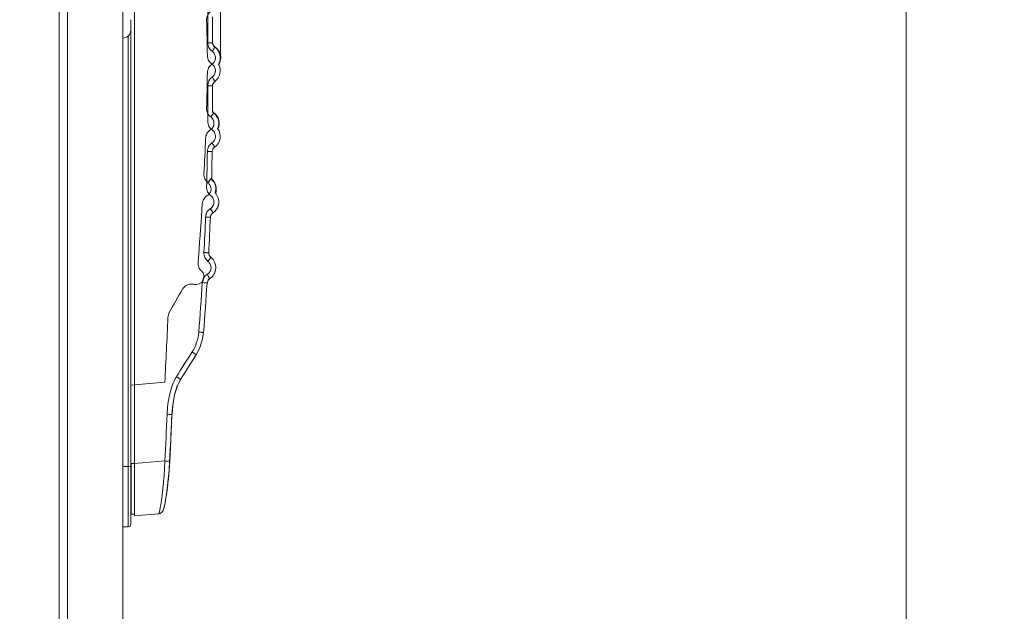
# Model space of a CAD drawing. Header units: centimetres. Extents: x -21 to 21, y -29.7 to 29.7.
# Tile 44 of 75: x 12.8 to 14.7, y -5.5 to -4.3. Entities that reach past the tile are written whole.
import ezdxf

# ---------------------------------------------------------------- set-up
doc = ezdxf.new("R2010")
doc.units = ezdxf.units.CM
doc.header["$MEASUREMENT"] = 0
doc.layers.add('06___PRT_ALL_SURFS', color=7, linetype='Continuous')

msp = doc.modelspace()

# ---------------------------------------------------------------- linework, layer by layer
at = {"layer": '06___PRT_ALL_SURFS', "color": 8, "lineweight": 5}
msp.add_open_spline([(-21.0058, -29.70447), (-21.0058, -29.70447), (20.9942, -29.70447), (20.9942, -29.70447), (20.9942, -29.70447), (20.9942, 29.69554), (20.9942, 29.69554), (20.9942, 29.69554), (-21.0058, 29.69554), (-21.0058, 29.69554), (-21.0058, 29.69554), (-21.0058, -29.70447), (-21.0058, -29.70447)], degree=3, knots=[0, 0, 0, 0, 0.25, 0.25, 0.25, 0.5, 0.5, 0.5, 0.75, 0.75, 0.75, 1, 1, 1, 1], dxfattribs=at)
at = {"layer": '06___PRT_ALL_SURFS', "color": 8, "lineweight": 0}
for points in [[(13.22114, -4.41291), (13.22114, -4.41291), (13.22114, 3.19533), (13.22114, 3.19533)], [(14.52641, -8.953), (14.52641, -8.953), (14.52641, 1.07184), (14.52641, 1.07184)]]:
    msp.add_open_spline(points, degree=3, dxfattribs=at)
at = {"layer": '06___PRT_ALL_SURFS', "lineweight": 5}
for points in [[(12.91424, -8.43074), (12.91424, -8.43074), (12.91424, 0.54957), (12.91424, 0.54957)], [(12.92993, 0.53529), (12.92993, 0.53529), (12.92993, -8.41645), (12.92993, -8.41645)], [(13.03551, -0.75425), (13.03551, -0.75425), (13.03551, -7.12692), (13.03551, -7.12692)], [(13.05788, -5.29126), (13.05788, -5.29126), (13.05788, -3.81953), (13.05788, -3.81953)], [(13.05051, -5.30721), (13.05051, -5.30721), (13.05051, -4.34568), (13.05051, -4.34568)], [(13.1963, -4.41443), (13.19593, -4.39186), (13.19542, -4.3693), (13.19477, -4.34674)], [(13.20608, -4.38956), (13.20618, -4.37304), (13.20621, -4.35652), (13.20616, -4.34)], [(13.03551, -4.38066), (13.04379, -4.38066), (13.05051, -4.37395), (13.05051, -4.36566)], [(13.04551, -5.31221), (13.04551, -5.31221), (13.04551, -4.37615), (13.04551, -4.37615)], [(13.19695, -4.3895), (13.19695, -4.3895), (13.20608, -4.38956), (13.20608, -4.38956)], [(13.20608, -4.38956), (13.20606, -4.39283), (13.20763, -4.39589), (13.21029, -4.39778)], [(13.2061, -4.38956), (13.20626, -4.39271), (13.20791, -4.3956), (13.21054, -4.39734)], [(13.21742, -4.43074), (13.22392, -4.41956), (13.22083, -4.40527), (13.21029, -4.39778)], [(13.21788, -4.43145), (13.22508, -4.41997), (13.22183, -4.40485), (13.21054, -4.39734)], [(13.21029, -4.46347), (13.22083, -4.45598), (13.22392, -4.44168), (13.21742, -4.43051)], [(13.19477, -4.5145), (13.19542, -4.49195), (13.19593, -4.46938), (13.1963, -4.44682)], [(13.20608, -4.47168), (13.20608, -4.47168), (13.19695, -4.47174), (13.19695, -4.47174)], [(13.21028, -4.4635), (13.20763, -4.46539), (13.20605, -4.46846), (13.20607, -4.47171)], [(13.21029, -4.46347), (13.20763, -4.46535), (13.20606, -4.46842), (13.20608, -4.47168)], [(13.20616, -4.52127), (13.20621, -4.50475), (13.20618, -4.48823), (13.20608, -4.47171)], [(13.20609, -4.52133), (13.20662, -4.52199), (13.20724, -4.52259), (13.20793, -4.5231)], [(13.20611, -4.52071), (13.2067, -4.52146), (13.2074, -4.52211), (13.20819, -4.52266)], [(13.21587, -4.55327), (13.2206, -4.54259), (13.2173, -4.53007), (13.20793, -4.5231)], [(13.21634, -4.55414), (13.22175, -4.54307), (13.21829, -4.52971), (13.20819, -4.52266)], [(13.18977, -4.63953), (13.19093, -4.61697), (13.19195, -4.59439), (13.19283, -4.57181)], [(13.20982, -4.58882), (13.21562, -4.5849), (13.2195, -4.57873), (13.22053, -4.57181)], [(13.20982, -4.58879), (13.20712, -4.59061), (13.20548, -4.59364), (13.20543, -4.5969)], [(13.20982, -4.58882), (13.20712, -4.59065), (13.20548, -4.59368), (13.20543, -4.59694)], [(13.19477, -4.66442), (13.19542, -4.64187), (13.19593, -4.6193), (13.1963, -4.59674)], [(13.20102, -4.59682), (13.20102, -4.59682), (13.1963, -4.59674), (13.1963, -4.59674)], [(13.2043, -4.65006), (13.20476, -4.63234), (13.20514, -4.61462), (13.20543, -4.5969)], [(13.21175, -4.67663), (13.21528, -4.66684), (13.21237, -4.65589), (13.20445, -4.64914)], [(13.2111, -4.676), (13.21415, -4.66675), (13.21156, -4.65657), (13.20445, -4.64991)], [(13.17975, -4.7932), (13.18229, -4.76108), (13.18456, -4.72894), (13.18654, -4.69678)], [(13.20653, -4.71414), (13.21242, -4.71035), (13.21646, -4.70427), (13.21764, -4.69736)], [(13.18977, -4.78946), (13.19093, -4.76689), (13.19195, -4.74432), (13.19283, -4.72174)], [(13.19412, -4.72179), (13.19412, -4.72179), (13.19283, -4.72174), (13.19283, -4.72174)], [(13.19889, -4.78996), (13.20005, -4.76736), (13.20107, -4.74475), (13.20195, -4.72213)], [(13.20654, -4.71411), (13.20379, -4.71587), (13.20208, -4.71887), (13.20195, -4.72213)], [(13.20653, -4.71414), (13.20379, -4.71591), (13.20208, -4.7189), (13.20195, -4.72216)], [(13.17855, -4.80807), (13.17896, -4.80311), (13.17936, -4.79815), (13.17975, -4.7932)], [(13.19889, -4.78996), (13.19872, -4.79322), (13.20016, -4.79636), (13.20273, -4.79836)], [(13.19793, -4.83406), (13.19732, -4.83299), (13.1967, -4.83193), (13.19606, -4.83088)], [(13.17991, -4.941), (13.18239, -4.90958), (13.1846, -4.87815), (13.18654, -4.84671)], [(13.18901, -4.94178), (13.19149, -4.9104), (13.19369, -4.87899), (13.19563, -4.84757)], [(13.19576, -4.84795), (13.19709, -4.8456), (13.19802, -4.84306), (13.19854, -4.84042)], [(13.19586, -4.84769), (13.19695, -4.84572), (13.19778, -4.84361), (13.19831, -4.84141)], [(13.20041, -4.83944), (13.19951, -4.83999), (13.19871, -4.84067), (13.19803, -4.84147)], [(13.20041, -4.83941), (13.19954, -4.83994), (13.19876, -4.84059), (13.1981, -4.84136)], [(13.20041, -4.83944), (13.2008, -4.8392), (13.20119, -4.83895), (13.20158, -4.83868)], [(13.14897, -4.85933), (13.14037, -4.87398), (13.132, -4.88876), (13.12386, -4.90367)], [(13.12386, -4.90367), (13.12232, -4.9065), (13.12141, -4.90976), (13.12126, -4.91297)], [(13.11536, -5.03669), (13.11742, -4.99545), (13.11939, -4.95422), (13.12126, -4.91297)], [(13.18664, -4.9564), (13.18664, -4.9564), (13.18901, -4.94182), (13.18901, -4.94182)], [(13.18901, -4.94178), (13.18901, -4.94178), (13.18901, -4.94188), (13.18901, -4.94188)], [(13.16722, -4.97897), (13.15708, -4.99457), (13.14716, -5.0103), (13.13746, -5.02617)], [(13.16461, -5.00019), (13.16461, -5.00019), (13.17473, -4.98446), (13.17473, -4.98446)], [(13.11537, -5.03669), (13.11537, -5.03669), (13.05051, -5.04236), (13.05051, -5.04236)], [(13.14511, -5.03142), (13.14511, -5.03142), (13.14512, -5.03141), (13.14512, -5.03141)], [(13.11537, -5.18661), (13.11685, -5.15695), (13.11828, -5.12728), (13.11966, -5.09762)], [(13.12882, -5.09809), (13.1288, -5.0986), (13.12878, -5.09911), (13.12876, -5.09963)], [(13.12906, -5.09312), (13.12897, -5.09477), (13.12889, -5.09643), (13.12882, -5.09809)], [(13.12511, -5.17467), (13.12636, -5.14966), (13.12758, -5.12465), (13.12876, -5.09963)], [(13.12875, -5.09867), (13.12875, -5.09867), (13.12876, -5.09964), (13.12876, -5.09964)], [(13.12876, -5.09963), (13.12876, -5.09963), (13.12882, -5.09963), (13.12882, -5.09963)], [(13.12882, -5.09963), (13.12882, -5.09963), (13.12885, -5.09963), (13.12885, -5.09963)], [(13.05149, -5.19118), (13.05149, -5.19118), (13.05788, -5.19118), (13.05788, -5.19118)], [(13.05149, -5.21106), (13.05149, -5.21106), (13.05149, -5.19118), (13.05149, -5.19118)], [(13.11537, -5.18661), (13.11537, -5.18661), (13.05788, -5.19164), (13.05788, -5.19164)], [(13.12448, -5.18711), (13.12448, -5.18711), (13.12456, -5.18711), (13.12456, -5.18711)], [(13.03551, -5.19721), (13.03551, -5.19721), (13.05051, -5.19721), (13.05051, -5.19721)], [(13.05149, -5.28797), (13.05149, -5.28797), (13.05149, -5.21106), (13.05149, -5.21106)], [(13.10626, -5.28663), (13.10626, -5.28663), (13.10918, -5.28491), (13.10918, -5.28491)], [(13.05048, -5.28787), (13.05081, -5.28792), (13.05115, -5.28796), (13.05149, -5.28797)], [(13.05048, -5.28791), (13.05081, -5.28796), (13.05115, -5.28799), (13.05148, -5.28801)], [(13.05148, -5.28797), (13.05148, -5.28797), (13.05148, -5.28801), (13.05148, -5.28801)], [(13.05788, -5.28834), (13.05788, -5.28834), (13.05148, -5.28801), (13.05148, -5.28801)], [(13.05788, -5.28831), (13.05788, -5.28831), (13.05149, -5.28797), (13.05149, -5.28797)], [(13.05788, -5.29126), (13.05788, -5.29126), (13.10358, -5.28726), (13.10358, -5.28726)], [(13.10376, -5.28722), (13.10376, -5.28722), (13.10626, -5.28663), (13.10626, -5.28663)], [(13.04551, -5.31221), (13.04551, -5.31221), (13.03551, -5.31221), (13.03551, -5.31221)], [(13.04551, -5.31221), (13.04827, -5.31221), (13.05051, -5.30997), (13.05051, -5.30721)]]:
    msp.add_open_spline(points, degree=3, dxfattribs=at)
for points, knots in [([(13.19703, -4.3895), (13.1971, -4.37822), (13.19702, -4.36694), (13.19702, -4.35566), (13.19702, -4.34438), (13.1971, -4.3331), (13.19703, -4.32182)], [0, 0, 0, 0, 0.5, 0.5, 0.5, 1, 1, 1, 1]), ([(13.20283, -4.33012), (13.20029, -4.33201), (13.19817, -4.33455), (13.19677, -4.33744), (13.19537, -4.34033), (13.19468, -4.34357), (13.19477, -4.34674)], [0, 0, 0, 0, 0.5, 0.5, 0.5, 1, 1, 1, 1]), ([(13.20537, -4.40593), (13.2028, -4.40408), (13.20061, -4.40161), (13.19915, -4.39876), (13.19769, -4.3959), (13.19696, -4.39267), (13.19696, -4.3895)], [0, 0, 0, 0, 0.5, 0.5, 0.5, 1, 1, 1, 1]), ([(13.20537, -4.40593), (13.20607, -4.40493), (13.20677, -4.40392), (13.20744, -4.4029), (13.20774, -4.40245), (13.20804, -4.40199), (13.20834, -4.40152), (13.20859, -4.40112), (13.20885, -4.40071), (13.20909, -4.40031), (13.20929, -4.39997), (13.20949, -4.39964), (13.20968, -4.39929), (13.20983, -4.39903), (13.20997, -4.39876), (13.21009, -4.39851), (13.21016, -4.39836), (13.21022, -4.39821), (13.21029, -4.398), (13.21032, -4.39792), (13.21035, -4.39782), (13.21029, -4.39778)], [0, 0, 0, 0, 0.1428571, 0.1428571, 0.1428571, 0.2857143, 0.2857143, 0.2857143, 0.4285714, 0.4285714, 0.4285714, 0.5714286, 0.5714286, 0.5714286, 0.7142857, 0.7142857, 0.7142857, 0.8571429, 0.8571429, 0.8571429, 1, 1, 1, 1]), ([(13.21054, -4.39734), (13.21058, -4.39737), (13.21058, -4.39743), (13.21057, -4.39748), (13.21056, -4.3976), (13.21053, -4.39769), (13.21049, -4.39779)], [0, 0, 0, 0, 0.5, 0.5, 0.5, 1, 1, 1, 1]), ([(13.1963, -4.41443), (13.19636, -4.4176), (13.19718, -4.4208), (13.19871, -4.42363), (13.20024, -4.42645), (13.20247, -4.42889), (13.20509, -4.43066)], [0, 0, 0, 0, 0.5, 0.5, 0.5, 1, 1, 1, 1]), ([(13.20537, -4.40593), (13.20732, -4.40731), (13.20895, -4.4092), (13.21005, -4.41135), (13.21115, -4.41351), (13.21171, -4.41592), (13.21168, -4.41833), (13.21165, -4.42074), (13.21104, -4.42314), (13.20989, -4.42527), (13.20875, -4.4274), (13.20707, -4.42925), (13.20509, -4.43058)], [0, 0, 0, 0, 0.25, 0.25, 0.25, 0.5, 0.5, 0.5, 0.75, 0.75, 0.75, 1, 1, 1, 1]), ([(13.1963, -4.44682), (13.19636, -4.44365), (13.19718, -4.44044), (13.19872, -4.43762), (13.20024, -4.4348), (13.20247, -4.43235), (13.20509, -4.43058)], [0, 0, 0, 0, 0.5, 0.5, 0.5, 1, 1, 1, 1]), ([(13.20509, -4.43066), (13.20707, -4.432), (13.20875, -4.43385), (13.20989, -4.43597), (13.21104, -4.4381), (13.21165, -4.4405), (13.21168, -4.44291), (13.21171, -4.44532), (13.21115, -4.44774), (13.21005, -4.44989), (13.20895, -4.45205), (13.20732, -4.45393), (13.20537, -4.45531)], [0, 0, 0, 0, 0.25, 0.25, 0.25, 0.5, 0.5, 0.5, 0.75, 0.75, 0.75, 1, 1, 1, 1]), ([(13.20537, -4.45531), (13.2028, -4.45717), (13.20061, -4.45964), (13.19915, -4.46249), (13.19769, -4.46534), (13.19696, -4.46857), (13.19697, -4.47174)], [0, 0, 0, 0, 0.5, 0.5, 0.5, 1, 1, 1, 1]), ([(13.21029, -4.46347), (13.21034, -4.46343), (13.21032, -4.46334), (13.2103, -4.46326), (13.21024, -4.46307), (13.21018, -4.46293), (13.21011, -4.46278), (13.20999, -4.46253), (13.20985, -4.46226), (13.20971, -4.46199), (13.20951, -4.46163), (13.2093, -4.46128), (13.20909, -4.46094), (13.20883, -4.46051), (13.20857, -4.46008), (13.20829, -4.45966), (13.20799, -4.45918), (13.20768, -4.45871), (13.20737, -4.45823), (13.20672, -4.45725), (13.20605, -4.45628), (13.20537, -4.45531)], [0, 0, 0, 0, 0.1428571, 0.1428571, 0.1428571, 0.2857143, 0.2857143, 0.2857143, 0.4285714, 0.4285714, 0.4285714, 0.5714286, 0.5714286, 0.5714286, 0.7142857, 0.7142857, 0.7142857, 0.8571429, 0.8571429, 0.8571429, 1, 1, 1, 1]), ([(13.19703, -4.53943), (13.1971, -4.52815), (13.19702, -4.51686), (13.19702, -4.50558), (13.19702, -4.4943), (13.1971, -4.48302), (13.19703, -4.47174)], [0, 0, 0, 0, 0.5, 0.5, 0.5, 1, 1, 1, 1]), ([(13.20284, -4.53113), (13.20029, -4.52924), (13.19818, -4.5267), (13.19677, -4.52381), (13.19537, -4.52092), (13.19468, -4.51767), (13.19477, -4.5145)], [0, 0, 0, 0, 0.5, 0.5, 0.5, 1, 1, 1, 1]), ([(13.20284, -4.53113), (13.20475, -4.53255), (13.20635, -4.53447), (13.2074, -4.53665), (13.20845, -4.53883), (13.20895, -4.54126), (13.20887, -4.54367), (13.20879, -4.54608), (13.20812, -4.54847), (13.20693, -4.55057), (13.20573, -4.55267), (13.20401, -4.55448), (13.202, -4.55577)], [0, 0, 0, 0, 0.25, 0.25, 0.25, 0.5, 0.5, 0.5, 0.75, 0.75, 0.75, 1, 1, 1, 1]), ([(13.20283, -4.53112), (13.20315, -4.5307), (13.20346, -4.53028), (13.20376, -4.52985), (13.2046, -4.52869), (13.20541, -4.52752), (13.2062, -4.52633)], [0, 0, 0, 0, 0.5, 0.5, 0.5, 1, 1, 1, 1]), ([(13.2062, -4.52633), (13.20648, -4.52591), (13.20675, -4.52548), (13.20702, -4.52504), (13.20723, -4.52471), (13.20743, -4.52436), (13.2076, -4.52404), (13.2077, -4.52384), (13.20779, -4.52366), (13.20791, -4.52338), (13.20795, -4.52328), (13.20801, -4.52316), (13.20793, -4.5231)], [0, 0, 0, 0, 0.25, 0.25, 0.25, 0.5, 0.5, 0.5, 0.75, 0.75, 0.75, 1, 1, 1, 1]), ([(13.20819, -4.52266), (13.20823, -4.52269), (13.20822, -4.52275), (13.20821, -4.5228), (13.2082, -4.52292), (13.20816, -4.52301), (13.20812, -4.52311)], [0, 0, 0, 0, 0.5, 0.5, 0.5, 1, 1, 1, 1]), ([(13.19697, -4.53943), (13.19696, -4.54259), (13.19769, -4.54583), (13.19915, -4.54868), (13.20061, -4.55153), (13.2028, -4.554), (13.20537, -4.55585)], [0, 0, 0, 0, 0.5, 0.5, 0.5, 1, 1, 1, 1]), ([(13.20982, -4.58879), (13.21547, -4.58496), (13.21931, -4.579), (13.22046, -4.57228), (13.2216, -4.56555), (13.21995, -4.55865), (13.21588, -4.55318)], [0, 0, 0, 0, 0.5, 0.5, 0.5, 1, 1, 1, 1]), ([(13.19283, -4.57181), (13.19296, -4.56864), (13.19386, -4.56546), (13.19546, -4.56267), (13.19705, -4.55988), (13.19934, -4.55749), (13.202, -4.55577)], [0, 0, 0, 0, 0.5, 0.5, 0.5, 1, 1, 1, 1]), ([(13.20537, -4.55585), (13.20731, -4.55723), (13.20895, -4.55912), (13.21005, -4.56127), (13.21115, -4.56343), (13.21171, -4.56584), (13.21168, -4.56825), (13.21165, -4.57066), (13.21104, -4.57307), (13.20989, -4.5752), (13.20875, -4.57732), (13.20707, -4.57917), (13.20509, -4.58051)], [0, 0, 0, 0, 0.25, 0.25, 0.25, 0.5, 0.5, 0.5, 0.75, 0.75, 0.75, 1, 1, 1, 1]), ([(13.20509, -4.58051), (13.20247, -4.58228), (13.20024, -4.58472), (13.19871, -4.58754), (13.19718, -4.59037), (13.19636, -4.59357), (13.1963, -4.59674)], [0, 0, 0, 0, 0.5, 0.5, 0.5, 1, 1, 1, 1]), ([(13.20982, -4.58879), (13.20988, -4.58875), (13.20986, -4.58866), (13.20984, -4.58858), (13.20979, -4.58838), (13.20973, -4.58824), (13.20966, -4.58809), (13.20955, -4.58784), (13.20942, -4.58756), (13.20928, -4.5873), (13.20909, -4.58693), (13.20889, -4.58658), (13.20869, -4.58622), (13.20844, -4.58579), (13.20818, -4.58535), (13.20792, -4.58492), (13.20763, -4.58444), (13.20733, -4.58395), (13.20702, -4.58347), (13.20639, -4.58248), (13.20575, -4.58149), (13.20509, -4.58051)], [0, 0, 0, 0, 0.1428571, 0.1428571, 0.1428571, 0.2857143, 0.2857143, 0.2857143, 0.4285714, 0.4285714, 0.4285714, 0.5714286, 0.5714286, 0.5714286, 0.7142857, 0.7142857, 0.7142857, 0.8571429, 0.8571429, 0.8571429, 1, 1, 1, 1]), ([(13.20543, -4.5969), (13.20543, -4.59688), (13.20539, -4.59689), (13.20537, -4.5969), (13.20528, -4.59692), (13.20523, -4.59691), (13.20517, -4.5969), (13.20507, -4.59688), (13.20495, -4.59689), (13.20483, -4.59689), (13.20466, -4.59689), (13.2045, -4.59689), (13.20434, -4.59688), (13.20413, -4.59687), (13.20391, -4.59687), (13.2037, -4.59687), (13.20344, -4.59686), (13.20318, -4.59686), (13.20292, -4.59685), (13.20229, -4.59684), (13.20165, -4.59683), (13.20102, -4.59682)], [0, 0, 0, 0, 0.1428571, 0.1428571, 0.1428571, 0.2857143, 0.2857143, 0.2857143, 0.4285714, 0.4285714, 0.4285714, 0.5714286, 0.5714286, 0.5714286, 0.7142857, 0.7142857, 0.7142857, 0.8571429, 0.8571429, 0.8571429, 1, 1, 1, 1]), ([(13.19746, -4.65633), (13.19496, -4.65438), (13.1929, -4.6518), (13.19156, -4.64888), (13.19022, -4.64596), (13.18961, -4.6427), (13.18977, -4.63953)], [0, 0, 0, 0, 0.5, 0.5, 0.5, 1, 1, 1, 1]), ([(13.19746, -4.65633), (13.1982, -4.65536), (13.19894, -4.65439), (13.19965, -4.65341), (13.19998, -4.65296), (13.20029, -4.65252), (13.20061, -4.65207), (13.20088, -4.65168), (13.20115, -4.65129), (13.20142, -4.6509), (13.20163, -4.65057), (13.20184, -4.65025), (13.20205, -4.64991), (13.20221, -4.64966), (13.20237, -4.6494), (13.20249, -4.64916), (13.20257, -4.64901), (13.20264, -4.64887), (13.20272, -4.64866), (13.20275, -4.64858), (13.20279, -4.64849), (13.20273, -4.64844)], [0, 0, 0, 0, 0.1428571, 0.1428571, 0.1428571, 0.2857143, 0.2857143, 0.2857143, 0.4285714, 0.4285714, 0.4285714, 0.5714286, 0.5714286, 0.5714286, 0.7142857, 0.7142857, 0.7142857, 0.8571429, 0.8571429, 0.8571429, 1, 1, 1, 1]), ([(13.19477, -4.66442), (13.19468, -4.66759), (13.19537, -4.67083), (13.19677, -4.67373), (13.19817, -4.67662), (13.20029, -4.67916), (13.20283, -4.68105)], [0, 0, 0, 0, 0.5, 0.5, 0.5, 1, 1, 1, 1]), ([(13.19746, -4.65633), (13.19934, -4.6578), (13.20089, -4.65976), (13.20189, -4.66196), (13.20289, -4.66416), (13.20334, -4.6666), (13.20321, -4.66901), (13.20307, -4.67142), (13.20235, -4.67379), (13.20111, -4.67586), (13.19986, -4.67794), (13.1981, -4.67971), (13.19607, -4.68095)], [0, 0, 0, 0, 0.25, 0.25, 0.25, 0.5, 0.5, 0.5, 0.75, 0.75, 0.75, 1, 1, 1, 1]), ([(13.18654, -4.69678), (13.18674, -4.69361), (13.18771, -4.69045), (13.18937, -4.68769), (13.19103, -4.68495), (13.19337, -4.68261), (13.19607, -4.68095)], [0, 0, 0, 0, 0.5, 0.5, 0.5, 1, 1, 1, 1]), ([(13.20283, -4.68105), (13.20475, -4.68247), (13.20635, -4.6844), (13.20739, -4.68657), (13.20845, -4.68875), (13.20895, -4.69118), (13.20887, -4.69359), (13.20879, -4.696), (13.20812, -4.69839), (13.20692, -4.7005), (13.20573, -4.7026), (13.20401, -4.70441), (13.202, -4.7057)], [0, 0, 0, 0, 0.25, 0.25, 0.25, 0.5, 0.5, 0.5, 0.75, 0.75, 0.75, 1, 1, 1, 1]), ([(13.20654, -4.71411), (13.21282, -4.71007), (13.21697, -4.70342), (13.21784, -4.696), (13.21871, -4.68858), (13.21622, -4.68115), (13.21104, -4.67576)], [0, 0, 0, 0, 0.5, 0.5, 0.5, 1, 1, 1, 1]), ([(13.202, -4.7057), (13.19933, -4.70741), (13.19705, -4.7098), (13.19546, -4.71259), (13.19386, -4.71538), (13.19296, -4.71857), (13.19283, -4.72174)], [0, 0, 0, 0, 0.5, 0.5, 0.5, 1, 1, 1, 1]), ([(13.20195, -4.72213), (13.20195, -4.72212), (13.20194, -4.72212), (13.20192, -4.72212), (13.20188, -4.72213), (13.20186, -4.72212), (13.20183, -4.72212), (13.20178, -4.72211), (13.20173, -4.72211), (13.20167, -4.72211), (13.20159, -4.72211), (13.20152, -4.7221), (13.20144, -4.7221), (13.20122, -4.72208), (13.201, -4.72208), (13.20077, -4.72207), (13.20045, -4.72205), (13.20014, -4.72204), (13.19982, -4.72202), (13.19942, -4.72201), (13.19902, -4.72199), (13.19862, -4.72197), (13.19815, -4.72195), (13.19768, -4.72193), (13.19722, -4.72191), (13.19618, -4.72187), (13.19515, -4.72183), (13.19412, -4.72179)], [0, 0, 0, 0, 0.1111111, 0.1111111, 0.1111111, 0.2222222, 0.2222222, 0.2222222, 0.3333333, 0.3333333, 0.3333333, 0.4444444, 0.4444444, 0.4444444, 0.5555556, 0.5555556, 0.5555556, 0.6666667, 0.6666667, 0.6666667, 0.7777778, 0.7777778, 0.7777778, 0.8888889, 0.8888889, 0.8888889, 1, 1, 1, 1]), ([(13.20654, -4.71411), (13.20659, -4.71407), (13.20658, -4.71398), (13.20656, -4.7139), (13.20651, -4.7137), (13.20646, -4.71356), (13.2064, -4.71341), (13.20629, -4.71315), (13.20616, -4.71287), (13.20603, -4.7126), (13.20585, -4.71222), (13.20566, -4.71187), (13.20547, -4.71151), (13.20523, -4.71107), (13.20498, -4.71062), (13.20473, -4.71019), (13.20445, -4.70969), (13.20416, -4.7092), (13.20387, -4.70871), (13.20326, -4.7077), (13.20264, -4.7067), (13.202, -4.7057)], [0, 0, 0, 0, 0.1428571, 0.1428571, 0.1428571, 0.2857143, 0.2857143, 0.2857143, 0.4285714, 0.4285714, 0.4285714, 0.5714286, 0.5714286, 0.5714286, 0.7142857, 0.7142857, 0.7142857, 0.8571429, 0.8571429, 0.8571429, 1, 1, 1, 1]), ([(13.18977, -4.78946), (13.18961, -4.79262), (13.19022, -4.79588), (13.19156, -4.7988), (13.1929, -4.80172), (13.19496, -4.80431), (13.19745, -4.80625)], [0, 0, 0, 0, 0.5, 0.5, 0.5, 1, 1, 1, 1]), ([(13.18977, -4.78945), (13.19092, -4.78951), (13.19207, -4.78957), (13.19322, -4.78963), (13.19376, -4.78966), (13.1943, -4.78969), (13.19484, -4.78972), (13.19532, -4.78975), (13.1958, -4.78977), (13.19628, -4.7898), (13.19666, -4.78982), (13.19705, -4.78984), (13.19743, -4.78987), (13.19759, -4.78988), (13.19774, -4.78989), (13.19789, -4.78989), (13.19801, -4.7899), (13.19814, -4.78991), (13.19826, -4.78992), (13.19835, -4.78992), (13.19845, -4.78993), (13.19854, -4.78994), (13.19861, -4.78994), (13.19868, -4.78994), (13.19874, -4.78995), (13.19877, -4.78996), (13.1988, -4.78997), (13.19885, -4.78996), (13.19887, -4.78996), (13.19889, -4.78995), (13.19889, -4.78996)], [0, 0, 0, 0, 0.1, 0.1, 0.1, 0.2, 0.2, 0.2, 0.3, 0.3, 0.3, 0.4, 0.4, 0.4, 0.5, 0.5, 0.5, 0.6, 0.6, 0.6, 0.7, 0.7, 0.7, 0.8, 0.8, 0.8, 0.9, 0.9, 0.9, 1, 1, 1, 1]), ([(13.19745, -4.80625), (13.19817, -4.80532), (13.19888, -4.80438), (13.19958, -4.80343), (13.19991, -4.80298), (13.20024, -4.80252), (13.20056, -4.80206), (13.20085, -4.80165), (13.20114, -4.80123), (13.20142, -4.80082), (13.20164, -4.80048), (13.20186, -4.80015), (13.20208, -4.7998), (13.20223, -4.79954), (13.20239, -4.79928), (13.20252, -4.79904), (13.20259, -4.79889), (13.20266, -4.79876), (13.20273, -4.79857), (13.20276, -4.79849), (13.20278, -4.79841), (13.20273, -4.79836)], [0, 0, 0, 0, 0.1428571, 0.1428571, 0.1428571, 0.2857143, 0.2857143, 0.2857143, 0.4285714, 0.4285714, 0.4285714, 0.5714286, 0.5714286, 0.5714286, 0.7142857, 0.7142857, 0.7142857, 0.8571429, 0.8571429, 0.8571429, 1, 1, 1, 1]), ([(13.20041, -4.83941), (13.20741, -4.83513), (13.21186, -4.82768), (13.21232, -4.81949), (13.21278, -4.8113), (13.2092, -4.80341), (13.20273, -4.79836)], [0, 0, 0, 0, 0.5, 0.5, 0.5, 1, 1, 1, 1]), ([(13.17855, -4.80807), (13.1783, -4.81107), (13.17875, -4.81418), (13.17987, -4.81702), (13.18099, -4.81986), (13.18277, -4.82243), (13.185, -4.82447)], [0, 0, 0, 0, 0.5, 0.5, 0.5, 1, 1, 1, 1]), ([(13.19745, -4.80625), (13.19934, -4.80772), (13.20089, -4.80968), (13.20189, -4.81188), (13.20289, -4.81408), (13.20334, -4.81652), (13.20321, -4.81893), (13.20307, -4.82134), (13.20235, -4.82371), (13.2011, -4.82579), (13.19986, -4.82786), (13.1981, -4.82963), (13.19606, -4.83088)], [0, 0, 0, 0, 0.25, 0.25, 0.25, 0.5, 0.5, 0.5, 0.75, 0.75, 0.75, 1, 1, 1, 1]), ([(13.17117, -4.85008), (13.17783, -4.85178), (13.18481, -4.84873), (13.18808, -4.84267), (13.19135, -4.83661), (13.19008, -4.82911), (13.185, -4.82447)], [0, 0, 0, 0, 0.5, 0.5, 0.5, 1, 1, 1, 1]), ([(13.19606, -4.83088), (13.19336, -4.83253), (13.19102, -4.83487), (13.18937, -4.83762), (13.18771, -4.84037), (13.18674, -4.84354), (13.18654, -4.84671)], [0, 0, 0, 0, 0.5, 0.5, 0.5, 1, 1, 1, 1]), ([(13.19901, -4.83601), (13.19892, -4.83586), (13.19884, -4.8357), (13.19876, -4.83555), (13.19849, -4.83505), (13.19821, -4.83455), (13.19793, -4.83406)], [0, 0, 0, 0, 0.5, 0.5, 0.5, 1, 1, 1, 1]), ([(13.17116, -4.85008), (13.16909, -4.84955), (13.16692, -4.84935), (13.16477, -4.8495), (13.16263, -4.84966), (13.16051, -4.85016), (13.15853, -4.85099), (13.15655, -4.85182), (13.1547, -4.85296), (13.15307, -4.85438), (13.15145, -4.8558), (13.15005, -4.85748), (13.14897, -4.85933)], [0, 0, 0, 0, 0.25, 0.25, 0.25, 0.5, 0.5, 0.5, 0.75, 0.75, 0.75, 1, 1, 1, 1]), ([(13.19565, -4.84732), (13.19565, -4.84731), (13.19563, -4.84731), (13.19561, -4.84731), (13.19556, -4.84732), (13.19553, -4.84731), (13.1955, -4.8473), (13.19544, -4.84729), (13.19537, -4.84729), (13.19531, -4.84729), (13.19521, -4.84728), (13.19512, -4.84727), (13.19503, -4.84726), (13.1949, -4.84725), (13.19478, -4.84724), (13.19466, -4.84724), (13.19451, -4.84723), (13.19435, -4.84721), (13.1942, -4.8472), (13.19382, -4.84718), (13.19343, -4.84715), (13.19305, -4.84712), (13.19257, -4.84709), (13.19209, -4.84706), (13.19161, -4.84703), (13.19107, -4.84699), (13.19053, -4.84696), (13.18999, -4.84692), (13.18884, -4.84685), (13.18769, -4.84678), (13.18654, -4.84671)], [0, 0, 0, 0, 0.1, 0.1, 0.1, 0.2, 0.2, 0.2, 0.3, 0.3, 0.3, 0.4, 0.4, 0.4, 0.5, 0.5, 0.5, 0.6, 0.6, 0.6, 0.7, 0.7, 0.7, 0.8, 0.8, 0.8, 0.9, 0.9, 0.9, 1, 1, 1, 1]), ([(13.20041, -4.83941), (13.20049, -4.83936), (13.20046, -4.83925), (13.20043, -4.83915), (13.20036, -4.83888), (13.20029, -4.83869), (13.20021, -4.83849), (13.20007, -4.83816), (13.1999, -4.83779), (13.19973, -4.83743), (13.19949, -4.83694), (13.19925, -4.83648), (13.19901, -4.83601)], [0, 0, 0, 0, 0.25, 0.25, 0.25, 0.5, 0.5, 0.5, 0.75, 0.75, 0.75, 1, 1, 1, 1]), ([(13.17991, -4.941), (13.17939, -4.94769), (13.17798, -4.95434), (13.17586, -4.96074), (13.17373, -4.96715), (13.17088, -4.97333), (13.16722, -4.97897)], [0, 0, 0, 0, 0.5, 0.5, 0.5, 1, 1, 1, 1]), ([(13.17474, -4.98442), (13.17474, -4.98442), (13.18118, -4.97244), (13.18118, -4.97244), (13.18118, -4.97244), (13.18665, -4.95636), (13.18665, -4.95636), (13.18665, -4.95636), (13.18901, -4.94188), (13.18901, -4.94188)], [0, 0, 0, 0, 0.3333333, 0.3333333, 0.3333333, 0.6666667, 0.6666667, 0.6666667, 1, 1, 1, 1]), ([(13.17991, -4.941), (13.18095, -4.94108), (13.18198, -4.94116), (13.18301, -4.94124), (13.18353, -4.94129), (13.18405, -4.94133), (13.18458, -4.94137), (13.18506, -4.94142), (13.18555, -4.94146), (13.18603, -4.9415), (13.18645, -4.94153), (13.18687, -4.94157), (13.18729, -4.94161), (13.18746, -4.94162), (13.18763, -4.94164), (13.1878, -4.94165), (13.18795, -4.94167), (13.1881, -4.94168), (13.18824, -4.94169), (13.18835, -4.94171), (13.18846, -4.94172), (13.18858, -4.94173), (13.18866, -4.94173), (13.18875, -4.94174), (13.18882, -4.94175), (13.18886, -4.94176), (13.1889, -4.94178), (13.18896, -4.94177), (13.18899, -4.94177), (13.18901, -4.94176), (13.18901, -4.94178)], [0, 0, 0, 0, 0.1, 0.1, 0.1, 0.2, 0.2, 0.2, 0.3, 0.3, 0.3, 0.4, 0.4, 0.4, 0.5, 0.5, 0.5, 0.6, 0.6, 0.6, 0.7, 0.7, 0.7, 0.8, 0.8, 0.8, 0.9, 0.9, 0.9, 1, 1, 1, 1]), ([(13.17473, -4.98446), (13.17473, -4.98446), (13.18118, -4.97248), (13.18118, -4.97248), (13.18118, -4.97248), (13.18664, -4.9564), (13.18664, -4.9564)], [0, 0, 0, 0, 0.5, 0.5, 0.5, 1, 1, 1, 1]), ([(13.14512, -5.03138), (13.14512, -5.03138), (13.15378, -5.01734), (13.15378, -5.01734), (13.15378, -5.01734), (13.16462, -5.00015), (13.16462, -5.00015), (13.16462, -5.00015), (13.17474, -4.98442), (13.17474, -4.98442)], [0, 0, 0, 0, 0.3333333, 0.3333333, 0.3333333, 0.6666667, 0.6666667, 0.6666667, 1, 1, 1, 1]), ([(13.17474, -4.98442), (13.17477, -4.98437), (13.1747, -4.98431), (13.17464, -4.98425), (13.17447, -4.98411), (13.17437, -4.984), (13.17425, -4.9839), (13.17406, -4.98373), (13.17382, -4.98355), (13.17359, -4.98337), (13.17327, -4.98314), (13.17297, -4.98291), (13.17267, -4.98269), (13.1723, -4.98242), (13.17191, -4.98215), (13.17153, -4.98188), (13.17109, -4.98158), (13.17065, -4.98127), (13.17021, -4.98097), (13.16922, -4.9803), (13.16823, -4.97963), (13.16722, -4.97897)], [0, 0, 0, 0, 0.1428571, 0.1428571, 0.1428571, 0.2857143, 0.2857143, 0.2857143, 0.4285714, 0.4285714, 0.4285714, 0.5714286, 0.5714286, 0.5714286, 0.7142857, 0.7142857, 0.7142857, 0.8571429, 0.8571429, 0.8571429, 1, 1, 1, 1]), ([(13.17464, -4.98446), (13.17466, -4.98447), (13.17468, -4.98447), (13.1747, -4.98447), (13.17471, -4.98447), (13.17473, -4.98446), (13.17473, -4.98446)], [0, 0, 0, 0, 0.5, 0.5, 0.5, 1, 1, 1, 1]), ([(13.14512, -5.03141), (13.14512, -5.03141), (13.15378, -5.01737), (13.15378, -5.01737), (13.15378, -5.01737), (13.16461, -5.00019), (13.16461, -5.00019)], [0, 0, 0, 0, 0.5, 0.5, 0.5, 1, 1, 1, 1]), ([(13.13746, -5.02617), (13.13423, -5.03144), (13.13164, -5.03711), (13.12951, -5.04293), (13.12737, -5.04875), (13.1257, -5.05473), (13.12435, -5.06078), (13.12165, -5.07287), (13.12024, -5.08525), (13.11966, -5.09762)], [0, 0, 0, 0, 0.3333333, 0.3333333, 0.3333333, 0.6666667, 0.6666667, 0.6666667, 1, 1, 1, 1]), ([(13.12878, -5.09808), (13.12878, -5.09808), (13.13034, -5.07979), (13.13034, -5.07979), (13.13034, -5.07979), (13.13383, -5.06039), (13.13383, -5.06039), (13.13383, -5.06039), (13.13919, -5.04333), (13.13919, -5.04333), (13.13919, -5.04333), (13.14512, -5.03138), (13.14512, -5.03138)], [0, 0, 0, 0, 0.25, 0.25, 0.25, 0.5, 0.5, 0.5, 0.75, 0.75, 0.75, 1, 1, 1, 1]), ([(13.12897, -5.0981), (13.12897, -5.0981), (13.13038, -5.0807), (13.13038, -5.0807), (13.13038, -5.0807), (13.13379, -5.06084), (13.13379, -5.06084), (13.13379, -5.06084), (13.13919, -5.04335), (13.13919, -5.04335), (13.13919, -5.04335), (13.14081, -5.04007), (13.14081, -5.04007)], [0, 0, 0, 0, 0.25, 0.25, 0.25, 0.5, 0.5, 0.5, 0.75, 0.75, 0.75, 1, 1, 1, 1]), ([(13.14512, -5.03138), (13.14513, -5.03136), (13.14512, -5.03134), (13.1451, -5.03132), (13.14507, -5.03126), (13.14503, -5.03123), (13.145, -5.0312), (13.14486, -5.03107), (13.14469, -5.03094), (13.14453, -5.03081), (13.14426, -5.0306), (13.144, -5.03042), (13.14374, -5.03023), (13.14339, -5.02998), (13.14303, -5.02974), (13.14267, -5.0295), (13.14226, -5.02922), (13.14185, -5.02895), (13.14143, -5.02868), (13.14099, -5.02839), (13.14054, -5.0281), (13.1401, -5.02782), (13.13922, -5.02726), (13.13834, -5.02671), (13.13746, -5.02617)], [0, 0, 0, 0, 0.125, 0.125, 0.125, 0.25, 0.25, 0.25, 0.375, 0.375, 0.375, 0.5, 0.5, 0.5, 0.625, 0.625, 0.625, 0.75, 0.75, 0.75, 0.875, 0.875, 0.875, 1, 1, 1, 1]), ([(13.13907, -5.04374), (13.13907, -5.04374), (13.13919, -5.04336), (13.13919, -5.04336), (13.13919, -5.04336), (13.14512, -5.03141), (13.14512, -5.03141)], [0, 0, 0, 0, 0.5, 0.5, 0.5, 1, 1, 1, 1]), ([(13.12885, -5.09963), (13.12885, -5.09963), (13.13038, -5.08066), (13.13038, -5.08066), (13.13038, -5.08066), (13.13379, -5.0608), (13.13379, -5.0608), (13.13379, -5.0608), (13.13906, -5.04376), (13.13906, -5.04376)], [0, 0, 0, 0, 0.3333333, 0.3333333, 0.3333333, 0.6666667, 0.6666667, 0.6666667, 1, 1, 1, 1]), ([(13.12878, -5.09808), (13.12878, -5.09807), (13.12876, -5.09808), (13.12875, -5.09808), (13.1287, -5.09808), (13.12868, -5.09808), (13.12865, -5.09807), (13.1286, -5.09806), (13.12854, -5.09806), (13.12848, -5.09806), (13.12839, -5.09806), (13.12831, -5.09805), (13.12823, -5.09804), (13.12812, -5.09804), (13.12801, -5.09803), (13.1279, -5.09802), (13.12776, -5.09802), (13.12762, -5.09801), (13.12748, -5.098), (13.12712, -5.09798), (13.12676, -5.09796), (13.12639, -5.09794), (13.12592, -5.09792), (13.12545, -5.0979), (13.12499, -5.09787), (13.12443, -5.09784), (13.12388, -5.09782), (13.12333, -5.09779), (13.12273, -5.09776), (13.12212, -5.09773), (13.12152, -5.09771), (13.1209, -5.09767), (13.12028, -5.09765), (13.11966, -5.09762)], [0, 0, 0, 0, 0.0909091, 0.0909091, 0.0909091, 0.1818182, 0.1818182, 0.1818182, 0.2727273, 0.2727273, 0.2727273, 0.3636364, 0.3636364, 0.3636364, 0.4545455, 0.4545455, 0.4545455, 0.5454545, 0.5454545, 0.5454545, 0.6363636, 0.6363636, 0.6363636, 0.7272727, 0.7272727, 0.7272727, 0.8181818, 0.8181818, 0.8181818, 0.9090909, 0.9090909, 0.9090909, 1, 1, 1, 1]), ([(13.12448, -5.18711), (13.12448, -5.18711), (13.12579, -5.1608), (13.12579, -5.1608), (13.12579, -5.1608), (13.12731, -5.12932), (13.12731, -5.12932), (13.12731, -5.12932), (13.12878, -5.09808), (13.12878, -5.09808)], [0, 0, 0, 0, 0.3333333, 0.3333333, 0.3333333, 0.6666667, 0.6666667, 0.6666667, 1, 1, 1, 1]), ([(13.12456, -5.18711), (13.12456, -5.18711), (13.12588, -5.16102), (13.12588, -5.16102), (13.12588, -5.16102), (13.12739, -5.13005), (13.12739, -5.13005), (13.12739, -5.13005), (13.12885, -5.09963), (13.12885, -5.09963)], [0, 0, 0, 0, 0.3333333, 0.3333333, 0.3333333, 0.6666667, 0.6666667, 0.6666667, 1, 1, 1, 1]), ([(13.11537, -5.18661), (13.11515, -5.19311), (13.11482, -5.1996), (13.11442, -5.20609), (13.11403, -5.21235), (13.11358, -5.2186), (13.11304, -5.22485), (13.11254, -5.23063), (13.11197, -5.23641), (13.11134, -5.24218), (13.11105, -5.24482), (13.11075, -5.24746), (13.11043, -5.2501), (13.11013, -5.25255), (13.10982, -5.25499), (13.1095, -5.25743), (13.1092, -5.25965), (13.10889, -5.26187), (13.10855, -5.26409), (13.10825, -5.26607), (13.10793, -5.26804), (13.10759, -5.27002), (13.10729, -5.27172), (13.10699, -5.27343), (13.10669, -5.27514), (13.10644, -5.27657), (13.1062, -5.27799), (13.10593, -5.27942), (13.10571, -5.28055), (13.10547, -5.28168), (13.10519, -5.2828), (13.10498, -5.28362), (13.10476, -5.28444), (13.1045, -5.28525), (13.1044, -5.28554), (13.10431, -5.28583), (13.1042, -5.28612), (13.10412, -5.28633), (13.10403, -5.28654), (13.10393, -5.28674), (13.10387, -5.28688), (13.10381, -5.287), (13.10371, -5.28713), (13.10366, -5.28719), (13.1036, -5.28726), (13.10352, -5.28726)], [0, 0, 0, 0, 0.0666667, 0.0666667, 0.0666667, 0.1333333, 0.1333333, 0.1333333, 0.2, 0.2, 0.2, 0.2666667, 0.2666667, 0.2666667, 0.3333333, 0.3333333, 0.3333333, 0.4, 0.4, 0.4, 0.4666667, 0.4666667, 0.4666667, 0.5333333, 0.5333333, 0.5333333, 0.6, 0.6, 0.6, 0.6666667, 0.6666667, 0.6666667, 0.7333333, 0.7333333, 0.7333333, 0.8, 0.8, 0.8, 0.8666667, 0.8666667, 0.8666667, 0.9333333, 0.9333333, 0.9333333, 1, 1, 1, 1]), ([(13.10358, -5.28726), (13.10358, -5.28726), (13.10617, -5.28667), (13.10617, -5.28667), (13.10617, -5.28667), (13.10912, -5.28496), (13.10912, -5.28496), (13.10912, -5.28496), (13.11099, -5.28292), (13.11099, -5.28292), (13.11099, -5.28292), (13.11196, -5.28127), (13.11196, -5.28127), (13.11196, -5.28127), (13.11251, -5.28), (13.11251, -5.28), (13.11251, -5.28), (13.11292, -5.27881), (13.11292, -5.27881), (13.11292, -5.27881), (13.11329, -5.27753), (13.11329, -5.27753), (13.11329, -5.27753), (13.11368, -5.27605), (13.11368, -5.27605), (13.11368, -5.27605), (13.11411, -5.27426), (13.11411, -5.27426), (13.11411, -5.27426), (13.11459, -5.27209), (13.11459, -5.27209), (13.11459, -5.27209), (13.11514, -5.26941), (13.11514, -5.26941), (13.11514, -5.26941), (13.11577, -5.26612), (13.11577, -5.26612), (13.11577, -5.26612), (13.11649, -5.26208), (13.11649, -5.26208), (13.11649, -5.26208), (13.11733, -5.25709), (13.11733, -5.25709), (13.11733, -5.25709), (13.11829, -5.2509), (13.11829, -5.2509), (13.11829, -5.2509), (13.11938, -5.24318), (13.11938, -5.24318), (13.11938, -5.24318), (13.12061, -5.23346), (13.12061, -5.23346), (13.12061, -5.23346), (13.12196, -5.221), (13.12196, -5.221), (13.12196, -5.221), (13.12338, -5.20475), (13.12338, -5.20475), (13.12338, -5.20475), (13.12448, -5.18711), (13.12448, -5.18711)], [0, 0, 0, 0, 0.05, 0.05, 0.05, 0.1, 0.1, 0.1, 0.15, 0.15, 0.15, 0.2, 0.2, 0.2, 0.25, 0.25, 0.25, 0.3, 0.3, 0.3, 0.35, 0.35, 0.35, 0.4, 0.4, 0.4, 0.45, 0.45, 0.45, 0.5, 0.5, 0.5, 0.55, 0.55, 0.55, 0.6, 0.6, 0.6, 0.65, 0.65, 0.65, 0.7, 0.7, 0.7, 0.75, 0.75, 0.75, 0.8, 0.8, 0.8, 0.85, 0.85, 0.85, 0.9, 0.9, 0.9, 0.95, 0.95, 0.95, 1, 1, 1, 1]), ([(13.1135, -5.27683), (13.1135, -5.27683), (13.11397, -5.27492), (13.11397, -5.27492), (13.11397, -5.27492), (13.11451, -5.27253), (13.11451, -5.27253), (13.11451, -5.27253), (13.11513, -5.26951), (13.11513, -5.26951), (13.11513, -5.26951), (13.11587, -5.26568), (13.11587, -5.26568), (13.11587, -5.26568), (13.11673, -5.26082), (13.11673, -5.26082), (13.11673, -5.26082), (13.11775, -5.25461), (13.11775, -5.25461), (13.11775, -5.25461), (13.11894, -5.24665), (13.11894, -5.24665), (13.11894, -5.24665), (13.12031, -5.23631), (13.12031, -5.23631), (13.12031, -5.23631), (13.12185, -5.22267), (13.12185, -5.22267), (13.12185, -5.22267), (13.12347, -5.20436), (13.12347, -5.20436), (13.12347, -5.20436), (13.12426, -5.19188), (13.12426, -5.19188)], [0, 0, 0, 0, 0.0909091, 0.0909091, 0.0909091, 0.1818182, 0.1818182, 0.1818182, 0.2727273, 0.2727273, 0.2727273, 0.3636364, 0.3636364, 0.3636364, 0.4545455, 0.4545455, 0.4545455, 0.5454545, 0.5454545, 0.5454545, 0.6363636, 0.6363636, 0.6363636, 0.7272727, 0.7272727, 0.7272727, 0.8181818, 0.8181818, 0.8181818, 0.9090909, 0.9090909, 0.9090909, 1, 1, 1, 1]), ([(13.11413, -5.27422), (13.11413, -5.27422), (13.11461, -5.27203), (13.11461, -5.27203), (13.11461, -5.27203), (13.11516, -5.26934), (13.11516, -5.26934), (13.11516, -5.26934), (13.1158, -5.26604), (13.1158, -5.26604), (13.1158, -5.26604), (13.11653, -5.26198), (13.11653, -5.26198), (13.11653, -5.26198), (13.11737, -5.25697), (13.11737, -5.25697), (13.11737, -5.25697), (13.11834, -5.25077), (13.11834, -5.25077), (13.11834, -5.25077), (13.11943, -5.24303), (13.11943, -5.24303), (13.11943, -5.24303), (13.12067, -5.23327), (13.12067, -5.23327), (13.12067, -5.23327), (13.12203, -5.2208), (13.12203, -5.2208), (13.12203, -5.2208), (13.12346, -5.20451), (13.12346, -5.20451), (13.12346, -5.20451), (13.12456, -5.18711), (13.12456, -5.18711)], [0, 0, 0, 0, 0.0909091, 0.0909091, 0.0909091, 0.1818182, 0.1818182, 0.1818182, 0.2727273, 0.2727273, 0.2727273, 0.3636364, 0.3636364, 0.3636364, 0.4545455, 0.4545455, 0.4545455, 0.5454545, 0.5454545, 0.5454545, 0.6363636, 0.6363636, 0.6363636, 0.7272727, 0.7272727, 0.7272727, 0.8181818, 0.8181818, 0.8181818, 0.9090909, 0.9090909, 0.9090909, 1, 1, 1, 1]), ([(13.12448, -5.18711), (13.12448, -5.1871), (13.12446, -5.1871), (13.12444, -5.1871), (13.12439, -5.18711), (13.12436, -5.1871), (13.12433, -5.18709), (13.12426, -5.18708), (13.12419, -5.18708), (13.12412, -5.18708), (13.12402, -5.18708), (13.12392, -5.18707), (13.12382, -5.18706), (13.1237, -5.18705), (13.12357, -5.18705), (13.12344, -5.18704), (13.12328, -5.18703), (13.12313, -5.18702), (13.12297, -5.18701), (13.12258, -5.18699), (13.12219, -5.18697), (13.12179, -5.18695), (13.12131, -5.18692), (13.12083, -5.18689), (13.12035, -5.18687), (13.11981, -5.18684), (13.11927, -5.18681), (13.11873, -5.18678), (13.11761, -5.18672), (13.11649, -5.18667), (13.11537, -5.18661)], [0, 0, 0, 0, 0.1, 0.1, 0.1, 0.2, 0.2, 0.2, 0.3, 0.3, 0.3, 0.4, 0.4, 0.4, 0.5, 0.5, 0.5, 0.6, 0.6, 0.6, 0.7, 0.7, 0.7, 0.8, 0.8, 0.8, 0.9, 0.9, 0.9, 1, 1, 1, 1]), ([(13.10359, -5.28729), (13.10359, -5.28729), (13.10618, -5.2867), (13.10618, -5.2867), (13.10618, -5.2867), (13.10911, -5.285), (13.10911, -5.285), (13.10911, -5.285), (13.11101, -5.28293), (13.11101, -5.28293), (13.11101, -5.28293), (13.11201, -5.2812), (13.11201, -5.2812), (13.11201, -5.2812), (13.1126, -5.27979), (13.1126, -5.27979)], [0, 0, 0, 0, 0.2, 0.2, 0.2, 0.4, 0.4, 0.4, 0.6, 0.6, 0.6, 0.8, 0.8, 0.8, 1, 1, 1, 1]), ([(13.10918, -5.28491), (13.10918, -5.28491), (13.11103, -5.28288), (13.11103, -5.28288), (13.11103, -5.28288), (13.11198, -5.28124), (13.11198, -5.28124), (13.11198, -5.28124), (13.11252, -5.27997), (13.11252, -5.27997), (13.11252, -5.27997), (13.11293, -5.27878), (13.11293, -5.27878), (13.11293, -5.27878), (13.11331, -5.2775), (13.11331, -5.2775)], [0, 0, 0, 0, 0.2, 0.2, 0.2, 0.4, 0.4, 0.4, 0.6, 0.6, 0.6, 0.8, 0.8, 0.8, 1, 1, 1, 1]), ([(13.1126, -5.27979), (13.1126, -5.27979), (13.11306, -5.2784), (13.11306, -5.2784), (13.11306, -5.2784), (13.1135, -5.27683), (13.1135, -5.27683)], [0, 0, 0, 0, 0.5, 0.5, 0.5, 1, 1, 1, 1]), ([(13.11331, -5.2775), (13.11331, -5.2775), (13.1137, -5.27601), (13.1137, -5.27601), (13.1137, -5.27601), (13.11413, -5.27422), (13.11413, -5.27422)], [0, 0, 0, 0, 0.5, 0.5, 0.5, 1, 1, 1, 1])]:
    msp.add_open_spline(points, degree=3, knots=knots, dxfattribs=at)

doc.saveas('drawing.dxf')
